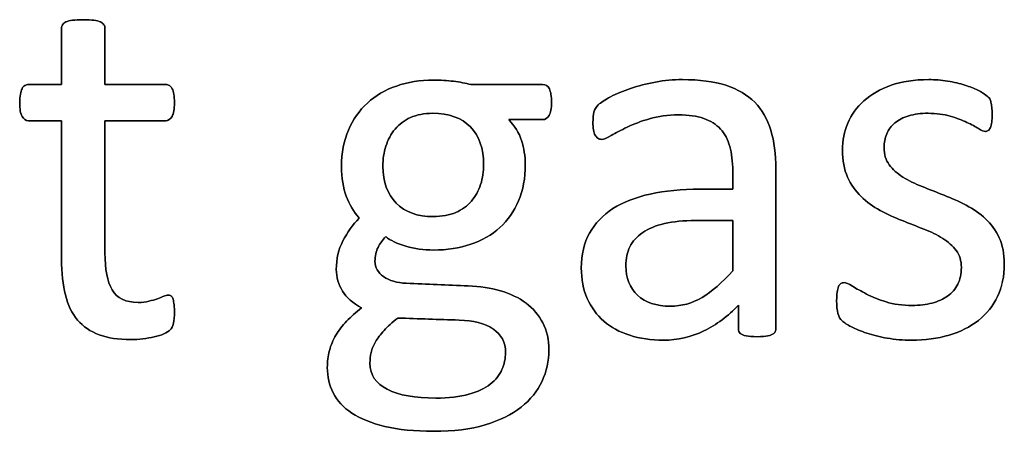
# Model space of a CAD drawing. Header units: inches. Extents: x 0 to 17820, y -10 to 12600.
# Tile 83 of 256: x 815 to 1103, y 11748 to 11868. Entities that reach past the tile are written whole.
import ezdxf

# ---------------------------------------------------------------- set-up
doc = ezdxf.new("R2010")
doc.units = ezdxf.units.IN
doc.layers.add('254', color=7, linetype='Continuous', true_color=0xffffff)

msp = doc.modelspace()

# ---------------------------------------------------------------- linework, layer by layer
at = {"layer": '254', "color": 2, "linetype": 'Continuous', "lineweight": 25}
for points, knots in [([(859.81, 11779.825), (860.012, 11780.69), (860.128, 11781.873), (860.128, 11784.297), (860.07, 11785.047), (859.983, 11785.682), (859.868, 11786.288), (859.753, 11786.778), (859.637, 11787.124), (859.493, 11787.499), (859.32, 11787.73), (859.089, 11787.874), (858.858, 11787.99), (858.599, 11788.048), (857.935, 11788.048), (857.473, 11787.932), (856.983, 11787.701), (856.463, 11787.471), (855.829, 11787.24), (855.136, 11786.98), (854.415, 11786.72), (853.578, 11786.49), (851.732, 11786.028), (850.693, 11785.913), (845.875, 11785.913), (843.336, 11787.124), (840.496, 11791.993), (839.816, 11795.607), (839.816, 11813.235), (839.816, 11826.103), (839.816, 11838.971), (845.74, 11838.971), (851.664, 11838.971), (858.368, 11838.971), (858.974, 11839.404), (859.897, 11841.019), (860.128, 11842.375), (860.128, 11845.203), (860.07, 11846.011), (859.983, 11846.674), (859.868, 11847.338), (859.695, 11847.886), (859.464, 11848.319), (859.233, 11848.78), (858.974, 11849.069), (858.656, 11849.242), (858.368, 11849.444), (857.993, 11849.531), (851.664, 11849.531), (845.74, 11849.531), (839.816, 11849.531), (839.816, 11855.012), (839.816, 11860.494), (839.816, 11866.351), (839.701, 11866.668), (839.297, 11867.303), (838.979, 11867.563), (838.056, 11868.025), (837.393, 11868.198), (836.585, 11868.284), (835.777, 11868.4), (834.709, 11868.457), (832.199, 11868.457), (831.161, 11868.4), (830.353, 11868.284), (829.545, 11868.198), (828.881, 11868.025), (827.9, 11867.563), (827.583, 11867.303), (827.381, 11866.986), (827.208, 11866.668), (827.121, 11866.351), (827.121, 11860.494), (827.121, 11855.012), (827.121, 11849.531), (823.919, 11849.531), (820.716, 11849.531), (817.081, 11849.531), (816.735, 11849.444), (816.388, 11849.242), (816.042, 11849.069), (815.783, 11848.78), (815.581, 11848.319), (815.379, 11847.886), (815.206, 11847.338), (815.09, 11846.674), (814.946, 11846.011), (814.888, 11845.203), (814.888, 11842.375), (815.119, 11841.019), (816.042, 11839.404), (816.648, 11838.971), (820.659, 11838.971), (823.89, 11838.971), (827.121, 11838.971), (827.121, 11825.487), (827.121, 11812.004), (827.121, 11794.51), (827.496, 11791.048), (828.247, 11788.105), (828.968, 11785.134), (830.18, 11782.71), (833.454, 11778.861), (835.546, 11777.43), (840.682, 11775.526), (843.769, 11775.064), (848.529, 11775.064), (849.712, 11775.122), (850.895, 11775.295), (852.078, 11775.439), (853.203, 11775.641), (855.281, 11776.103), (856.233, 11776.392), (857.041, 11776.738), (857.877, 11777.113), (858.483, 11777.488), (858.887, 11777.892), (859.32, 11778.296), (859.608, 11778.959), (859.81, 11779.825)], [0, 0, 0, 0, 0.0169336, 0.0169336, 0.0273543, 0.0273543, 0.0273543, 0.0342551, 0.0342551, 0.0342551, 0.0386532, 0.0386532, 0.0386532, 0.0421312, 0.0421312, 0.0486524, 0.0486524, 0.0486524, 0.0578371, 0.0578371, 0.0578371, 0.0698121, 0.0698121, 0.0817871, 0.0817871, 0.1185882, 0.1185882, 0.1557168, 0.1557168, 0.2560764, 0.2560764, 0.2560764, 0.3153147, 0.3153147, 0.3231042, 0.3231042, 0.3308936, 0.3308936, 0.3350317, 0.3350317, 0.3350317, 0.3406368, 0.3406368, 0.3406368, 0.3446716, 0.3446716, 0.3446716, 0.3483066, 0.3483066, 0.4016209, 0.4016209, 0.4016209, 0.454298, 0.454298, 0.4579023, 0.4579023, 0.4615065, 0.4615065, 0.4651107, 0.4651107, 0.4651107, 0.4751388, 0.4751388, 0.484939, 0.484939, 0.484939, 0.4914006, 0.4914006, 0.4978622, 0.4978622, 0.4978622, 0.5012317, 0.5012317, 0.550479, 0.550479, 0.550479, 0.5810003, 0.5810003, 0.5851248, 0.5851248, 0.5851248, 0.5891096, 0.5891096, 0.5891096, 0.5945805, 0.5945805, 0.5945805, 0.6024171, 0.6024171, 0.6171684, 0.6171684, 0.6319196, 0.6319196, 0.69311, 0.69311, 0.69311, 0.82944, 0.82944, 0.8699889, 0.8699889, 0.8699889, 0.8978939, 0.8978939, 0.9255581, 0.9255581, 0.9532222, 0.9532222, 0.9623692, 0.9623692, 0.9623692, 0.9738223, 0.9738223, 0.9852753, 0.9852753, 0.9852753, 0.9926659, 0.9926659, 0.9926659, 1, 1, 1, 1]), ([(830.353, 11868.284), (829.545, 11868.198), (828.881, 11868.025), (827.9, 11867.563), (827.583, 11867.303), (827.381, 11866.986)], [0, 0, 0, 0, 0.5, 0.5, 1, 1, 1, 1]), ([(836.585, 11868.284), (835.777, 11868.4), (834.709, 11868.457), (832.199, 11868.457), (831.161, 11868.4), (830.353, 11868.284)], [0, 0, 0, 0, 0.5057471, 0.5057471, 1, 1, 1, 1]), ([(839.816, 11849.531), (839.816, 11855.012), (839.816, 11860.494), (839.816, 11866.351), (839.701, 11866.668), (839.297, 11867.303), (838.979, 11867.563), (838.056, 11868.025), (837.393, 11868.198), (836.585, 11868.284)], [0, 0, 0, 0, 0.8296943, 0.8296943, 0.8864629, 0.8864629, 0.9432314, 0.9432314, 1, 1, 1, 1]), ([(827.381, 11866.986), (827.208, 11866.668), (827.121, 11866.351), (827.121, 11860.494), (827.121, 11855.012), (827.121, 11849.531)], [0, 0, 0, 0, 0.0640394, 0.0640394, 1, 1, 1, 1]), ([(1035.339, 11776.831), (1035.748, 11777.142), (1035.95, 11777.603), (1035.95, 11793.779), (1035.95, 11809.35), (1035.95, 11829.219), (1035.459, 11832.97), (1033.498, 11839.432), (1031.94, 11842.145), (1029.805, 11844.337), (1027.641, 11846.501), (1024.813, 11848.175), (1017.831, 11850.425), (1013.619, 11850.973), (1005.973, 11850.973), (1003.319, 11850.742), (998.097, 11849.756), (995.673, 11849.156), (991.287, 11847.655), (989.326, 11846.847), (985.944, 11845.07), (984.738, 11844.28), (984.046, 11843.587), (983.353, 11842.924), (982.921, 11842.231), (982.574, 11840.731), (982.488, 11839.721), (982.488, 11837.673), (982.517, 11836.98), (982.743, 11835.681), (982.892, 11835.162), (983.353, 11834.355), (983.642, 11834.037), (983.93, 11833.835), (984.248, 11833.633), (984.594, 11833.518), (985.633, 11833.518), (986.556, 11833.893), (989.095, 11835.393), (990.653, 11836.201), (994.403, 11837.99), (996.567, 11838.827), (1001.564, 11840.279), (1004.357, 11840.673), (1010.416, 11840.673), (1012.869, 11840.327), (1016.876, 11838.933), (1018.495, 11837.932), (1021.006, 11835.192), (1021.928, 11833.489), (1022.476, 11831.441), (1023.053, 11829.392), (1023.342, 11827.026), (1023.342, 11822.573), (1023.342, 11820.775), (1023.342, 11818.977), (1020.158, 11818.977), (1016.975, 11818.977), (1008.397, 11818.977), (1003.549, 11818.515), (994.952, 11816.611), (991.287, 11815.197), (985.344, 11811.389), (983.065, 11808.994), (979.879, 11803.259), (979.083, 11799.877), (979.083, 11792.635), (979.66, 11789.663), (981.979, 11784.446), (983.584, 11782.22), (987.739, 11778.642), (990.249, 11777.257), (993.221, 11776.334), (996.163, 11775.382), (999.453, 11774.891), (1007.242, 11774.891), (1011.195, 11775.786), (1018.604, 11779.404), (1021.986, 11781.902), (1025.015, 11785.134), (1025.015, 11782.825), (1025.015, 11780.517), (1025.015, 11777.603), (1025.188, 11777.142), (1025.563, 11776.824), (1025.91, 11776.507), (1026.487, 11776.276), (1028.074, 11775.993), (1029.141, 11775.901), (1031.882, 11775.901), (1032.921, 11775.988), (1034.363, 11776.276), (1034.911, 11776.507), (1035.339, 11776.831)], [0, 0, 0, 0, 0.0062907, 0.0062907, 0.1679526, 0.1679526, 0.2125868, 0.2125868, 0.257221, 0.257221, 0.257221, 0.2941122, 0.2941122, 0.3310034, 0.3310034, 0.3506219, 0.3506219, 0.3704508, 0.3704508, 0.3902798, 0.3902798, 0.4098458, 0.4098458, 0.4098458, 0.4185611, 0.4185611, 0.4272765, 0.4272765, 0.4326245, 0.4326245, 0.437747, 0.437747, 0.4428695, 0.4428695, 0.4428695, 0.4468565, 0.4468565, 0.4524383, 0.4524383, 0.4580201, 0.4580201, 0.463602, 0.463602, 0.4692612, 0.4692612, 0.474606, 0.474606, 0.48002, 0.48002, 0.4853165, 0.4853165, 0.4853165, 0.5053782, 0.5053782, 0.5189706, 0.5189706, 0.5189706, 0.5457097, 0.5457097, 0.5910288, 0.5910288, 0.6363479, 0.6363479, 0.681667, 0.681667, 0.7273363, 0.7273363, 0.766578, 0.766578, 0.8061842, 0.8061842, 0.8457904, 0.8457904, 0.8457904, 0.877393, 0.877393, 0.9135102, 0.9135102, 0.9492912, 0.9492912, 0.9492912, 0.9709919, 0.9709919, 0.9766884, 0.9766884, 0.9766884, 0.9826091, 0.9826091, 0.988325, 0.988325, 0.9941625, 0.9941625, 1, 1, 1, 1]), ([(1029.805, 11844.337), (1027.641, 11846.501), (1024.813, 11848.175), (1017.831, 11850.425), (1013.619, 11850.973), (1005.973, 11850.973), (1003.319, 11850.742), (998.097, 11849.756), (995.673, 11849.156), (991.287, 11847.655), (989.326, 11846.847), (985.944, 11845.07), (984.738, 11844.28), (984.046, 11843.587)], [0, 0, 0, 0, 0.2417117, 0.2417117, 0.4834233, 0.4834233, 0.6119636, 0.6119636, 0.7418832, 0.7418832, 0.8718028, 0.8718028, 1, 1, 1, 1]), ([(1100.768, 11787.678), (1102.078, 11790.442), (1102.742, 11793.587), (1102.742, 11800.108), (1102.222, 11802.675), (1100.244, 11806.98), (1098.904, 11808.821), (1097.26, 11810.35), (1095.615, 11811.908), (1093.74, 11813.206), (1091.605, 11814.274), (1089.499, 11815.37), (1087.335, 11816.351), (1082.974, 11818.072), (1080.814, 11818.919), (1078.737, 11819.756), (1076.631, 11820.563), (1074.755, 11821.487), (1073.111, 11822.525), (1071.466, 11823.535), (1070.139, 11824.747), (1069.101, 11826.103), (1068.091, 11827.459), (1067.571, 11829.132), (1067.571, 11832.566), (1067.831, 11833.893), (1068.927, 11836.374), (1069.706, 11837.442), (1070.774, 11838.336), (1071.813, 11839.231), (1073.169, 11839.923), (1076.458, 11840.904), (1078.333, 11841.135), (1082.921, 11841.135), (1085.056, 11840.846), (1086.931, 11840.298), (1088.777, 11839.721), (1090.422, 11839.115), (1093.192, 11837.846), (1094.317, 11837.24), (1095.182, 11836.663), (1096.077, 11836.115), (1096.74, 11835.826), (1097.491, 11835.826), (1097.779, 11835.913), (1098.039, 11836.086), (1098.298, 11836.288), (1098.5, 11836.576), (1098.702, 11836.98), (1098.875, 11837.384), (1098.991, 11837.932), (1099.164, 11839.202), (1099.193, 11839.952), (1099.193, 11841.654), (1099.164, 11842.347), (1098.986, 11843.471), (1098.933, 11843.933), (1098.847, 11844.337), (1098.76, 11844.712), (1098.645, 11845.059), (1098.472, 11845.376), (1098.27, 11845.664), (1097.923, 11846.04), (1097.375, 11846.443), (1096.856, 11846.847), (1096.048, 11847.338), (1095.009, 11847.857), (1093.942, 11848.405), (1092.672, 11848.896), (1089.703, 11849.827), (1088.027, 11850.223), (1086.181, 11850.512), (1084.334, 11850.829), (1082.488, 11850.973), (1076.458, 11850.973), (1072.765, 11850.425), (1066.449, 11848.165), (1063.821, 11846.674), (1059.608, 11842.924), (1058.05, 11840.731), (1056.983, 11838.25), (1055.944, 11835.768), (1055.425, 11833.172), (1055.425, 11827.372), (1055.915, 11824.718), (1056.925, 11822.525), (1057.906, 11820.304), (1059.233, 11818.428), (1060.878, 11816.813), (1062.522, 11815.226), (1064.369, 11813.899), (1066.446, 11812.774), (1068.524, 11811.677), (1070.659, 11810.696), (1075.019, 11808.975), (1077.15, 11808.128), (1079.199, 11807.321), (1081.247, 11806.542), (1083.094, 11805.618), (1084.738, 11804.608), (1086.354, 11803.57), (1087.681, 11802.387), (1089.701, 11799.733), (1090.191, 11798.088), (1090.191, 11794.222), (1089.845, 11792.606), (1088.46, 11789.836), (1087.479, 11788.682), (1086.181, 11787.788), (1084.911, 11786.894), (1083.382, 11786.201), (1079.92, 11785.278), (1077.958, 11785.047), (1072.938, 11785.047), (1070.399, 11785.393), (1065.982, 11786.77), (1064.08, 11787.528), (1062.465, 11788.365), (1060.849, 11789.173), (1059.493, 11789.952), (1058.368, 11790.644), (1057.271, 11791.337), (1056.435, 11791.683), (1055.511, 11791.683), (1055.194, 11791.568), (1054.905, 11791.394), (1054.646, 11791.221), (1054.415, 11790.933), (1054.271, 11790.529), (1054.098, 11790.096), (1053.982, 11789.577), (1053.867, 11788.913), (1053.78, 11788.221), (1053.723, 11787.413), (1053.723, 11784.845), (1053.838, 11783.604), (1054.357, 11781.758), (1054.761, 11781.037), (1055.915, 11779.998), (1056.81, 11779.421), (1058.021, 11778.786), (1059.262, 11778.151), (1060.762, 11777.517), (1062.522, 11776.94), (1064.311, 11776.334), (1066.302, 11775.872), (1068.524, 11775.468), (1070.774, 11775.093), (1073.111, 11774.891), (1079.574, 11774.891), (1083.238, 11775.382), (1089.905, 11777.336), (1092.788, 11778.757), (1097.595, 11782.58), (1099.453, 11784.903), (1100.768, 11787.678)], [0, 0, 0, 0, 0.0265971, 0.0265971, 0.0488695, 0.0488695, 0.071505, 0.071505, 0.071505, 0.0916763, 0.0916763, 0.0916763, 0.1124207, 0.1124207, 0.1329291, 0.1329291, 0.1329291, 0.1513232, 0.1513232, 0.1513232, 0.1671509, 0.1671509, 0.1671509, 0.1827935, 0.1827935, 0.1941287, 0.1941287, 0.2054639, 0.2054639, 0.2054639, 0.2187849, 0.2187849, 0.232106, 0.232106, 0.2470255, 0.2470255, 0.2470255, 0.2617411, 0.2617411, 0.2764567, 0.2764567, 0.2764567, 0.2827861, 0.2827861, 0.2867419, 0.2867419, 0.2867419, 0.2899769, 0.2899769, 0.2899769, 0.2946866, 0.2946866, 0.2993962, 0.2993962, 0.3039489, 0.3039489, 0.3087355, 0.3087355, 0.3087355, 0.3118991, 0.3118991, 0.3118991, 0.3162873, 0.3162873, 0.3162873, 0.3241694, 0.3241694, 0.3241694, 0.3358727, 0.3358727, 0.3477852, 0.3477852, 0.3477852, 0.3635516, 0.3635516, 0.3992722, 0.3992722, 0.4352836, 0.4352836, 0.4712949, 0.4712949, 0.4712949, 0.4954133, 0.4954133, 0.5223243, 0.5223243, 0.5223243, 0.5434303, 0.5434303, 0.5434303, 0.5642681, 0.5642681, 0.5642681, 0.5855645, 0.5855645, 0.6066186, 0.6066186, 0.6066186, 0.6252846, 0.6252846, 0.6252846, 0.6414191, 0.6414191, 0.6575536, 0.6575536, 0.6732136, 0.6732136, 0.6888736, 0.6888736, 0.6888736, 0.7040281, 0.7040281, 0.7191826, 0.7191826, 0.7391866, 0.7391866, 0.7589539, 0.7589539, 0.7589539, 0.7730817, 0.7730817, 0.7730817, 0.7812698, 0.7812698, 0.7868722, 0.7868722, 0.7868722, 0.7901715, 0.7901715, 0.7901715, 0.7952132, 0.7952132, 0.7952132, 0.802729, 0.802729, 0.8148868, 0.8148868, 0.8270447, 0.8270447, 0.8392026, 0.8392026, 0.8392026, 0.8540559, 0.8540559, 0.8540559, 0.8729189, 0.8729189, 0.8729189, 0.8944875, 0.8944875, 0.9297587, 0.9297587, 0.9647499, 0.9647499, 1, 1, 1, 1]), ([(1086.181, 11850.512), (1084.334, 11850.829), (1082.488, 11850.973), (1076.458, 11850.973), (1072.765, 11850.425), (1066.449, 11848.165), (1063.821, 11846.674), (1059.608, 11842.924), (1058.05, 11840.731), (1056.983, 11838.25)], [0, 0, 0, 0, 0.1276528, 0.1276528, 0.4168663, 0.4168663, 0.7084331, 0.7084331, 1, 1, 1, 1]), ([(827.121, 11849.531), (823.919, 11849.531), (820.716, 11849.531), (817.081, 11849.531), (816.735, 11849.444), (816.388, 11849.242)], [0, 0, 0, 0, 0.8809524, 0.8809524, 1, 1, 1, 1]), ([(858.656, 11849.242), (858.368, 11849.444), (857.993, 11849.531), (851.664, 11849.531), (845.74, 11849.531), (839.816, 11849.531)], [0, 0, 0, 0, 0.0638298, 0.0638298, 1, 1, 1, 1]), ([(969.642, 11840.475), (970.139, 11841.279), (970.37, 11842.577), (970.37, 11846.126), (970.168, 11847.396), (969.735, 11848.261), (969.274, 11849.098), (968.639, 11849.531), (960.791, 11849.531), (953.809, 11849.531), (946.827, 11849.531), (945.24, 11849.935), (943.538, 11850.252), (939.903, 11850.713), (937.941, 11850.829), (931.94, 11850.829), (928.333, 11850.252), (921.723, 11847.953), (918.87, 11846.299), (914.18, 11841.957), (912.32, 11839.346), (910.993, 11836.201), (909.637, 11833.085), (908.974, 11829.536), (908.974, 11822.208), (909.435, 11819.323), (911.272, 11814.559), (912.551, 11812.427), (914.138, 11810.523), (912.234, 11808.561), (910.647, 11806.368), (909.378, 11803.887), (908.079, 11801.435), (907.444, 11798.636), (907.444, 11793.27), (908.05, 11791.164), (910.453, 11787.274), (912.32, 11785.653), (914.83, 11784.355), (913.186, 11783.085), (911.743, 11781.787), (910.474, 11780.488), (909.233, 11779.161), (908.166, 11777.805), (906.492, 11774.92), (905.858, 11773.42), (905.454, 11771.833), (905.021, 11770.217), (904.819, 11768.602), (904.819, 11764.216), (905.396, 11761.764), (907.658, 11757.182), (909.464, 11755.243), (914.484, 11751.954), (917.716, 11750.656), (925.563, 11748.752), (930.324, 11748.29), (941.691, 11748.29), (946.74, 11748.896), (955.249, 11751.443), (958.743, 11753.137), (964.211, 11757.511), (966.273, 11760.033), (968.938, 11765.769), (969.62, 11768.804), (969.62, 11775.007), (969.014, 11777.661), (966.648, 11782.22), (965.004, 11784.153), (960.83, 11787.282), (958.31, 11788.48), (952.571, 11790.162), (949.424, 11790.644), (939.959, 11790.962), (933.93, 11791.26), (925.131, 11791.625), (922.909, 11792.26), (919.601, 11794.64), (918.754, 11796.097), (918.754, 11799.444), (919.043, 11800.8), (919.649, 11801.983), (920.226, 11803.166), (920.976, 11804.205), (921.899, 11805.128), (923.284, 11804.003), (925.246, 11803.079), (930.324, 11801.579), (933.007, 11801.204), (939.845, 11801.204), (943.48, 11801.781), (950.033, 11804.023), (952.886, 11805.647), (957.634, 11809.932), (959.464, 11812.514), (962.046, 11818.653), (962.695, 11822.208), (962.695, 11828.613), (962.32, 11830.95), (960.878, 11835.393), (959.637, 11837.442), (957.848, 11839.288), (961.157, 11839.288), (964.465, 11839.288), (968.524, 11839.288), (969.158, 11839.692), (969.642, 11840.475)], [0, 0, 0, 0, 0.0121239, 0.0121239, 0.0240522, 0.0240522, 0.0240522, 0.0314841, 0.0314841, 0.0914348, 0.0914348, 0.0914348, 0.1065725, 0.1065725, 0.1217101, 0.1217101, 0.1497044, 0.1497044, 0.1774817, 0.1774817, 0.205444, 0.205444, 0.205444, 0.2359314, 0.2359314, 0.2623837, 0.2623837, 0.2885587, 0.2885587, 0.2885587, 0.3121371, 0.3121371, 0.3121371, 0.3370868, 0.3370868, 0.355106, 0.355106, 0.372815, 0.372815, 0.372815, 0.3893631, 0.3893631, 0.3893631, 0.404121, 0.404121, 0.418879, 0.418879, 0.418879, 0.4330679, 0.4330679, 0.4554334, 0.4554334, 0.4780269, 0.4780269, 0.5006203, 0.5006203, 0.5232138, 0.5232138, 0.546506, 0.546506, 0.5699436, 0.5699436, 0.5932615, 0.5932615, 0.6167731, 0.6167731, 0.6392161, 0.6392161, 0.6616591, 0.6616591, 0.6843021, 0.6843021, 0.7071558, 0.7071558, 0.7473056, 0.7473056, 0.7657478, 0.7657478, 0.7844038, 0.7844038, 0.8000986, 0.8000986, 0.8000986, 0.8102039, 0.8102039, 0.8102039, 0.8272615, 0.8272615, 0.8443191, 0.8443191, 0.8685131, 0.8685131, 0.8925172, 0.8925172, 0.916683, 0.916683, 0.9405765, 0.9405765, 0.9548439, 0.9548439, 0.9691112, 0.9691112, 0.9691112, 0.9942907, 0.9942907, 1, 1, 1, 1]), ([(946.827, 11849.531), (945.24, 11849.935), (943.538, 11850.252), (939.903, 11850.713), (937.941, 11850.829), (931.94, 11850.829), (928.333, 11850.252), (921.723, 11847.953), (918.87, 11846.299), (914.18, 11841.957), (912.32, 11839.346), (910.993, 11836.201)], [0, 0, 0, 0, 0.1327757, 0.1327757, 0.2655514, 0.2655514, 0.5110954, 0.5110954, 0.7547357, 0.7547357, 1, 1, 1, 1]), ([(969.735, 11848.261), (969.274, 11849.098), (968.639, 11849.531), (960.791, 11849.531), (953.809, 11849.531), (946.827, 11849.531)], [0, 0, 0, 0, 0.1102941, 0.1102941, 1, 1, 1, 1]), ([(969.649, 11840.471), (970.139, 11841.279), (970.37, 11842.577), (970.37, 11846.126), (970.168, 11847.396), (969.735, 11848.261)], [0, 0, 0, 0, 0.504065, 0.504065, 1, 1, 1, 1]), ([(1095.009, 11847.857), (1093.942, 11848.405), (1092.672, 11848.896), (1089.703, 11849.827), (1088.027, 11850.223), (1086.181, 11850.512)], [0, 0, 0, 0, 0.495573, 0.495573, 1, 1, 1, 1]), ([(815.09, 11846.674), (814.946, 11846.011), (814.888, 11845.203), (814.888, 11842.375), (815.119, 11841.019), (816.042, 11839.404), (816.648, 11838.971), (820.659, 11838.971), (823.89, 11838.971), (827.121, 11838.971)], [0, 0, 0, 0, 0.0795356, 0.0795356, 0.2292497, 0.2292497, 0.3789638, 0.3789638, 1, 1, 1, 1]), ([(839.816, 11838.971), (845.74, 11838.971), (851.664, 11838.971), (858.368, 11838.971), (858.974, 11839.404), (859.897, 11841.019), (860.128, 11842.375), (860.128, 11845.203), (860.07, 11846.011), (859.983, 11846.674)], [0, 0, 0, 0, 0.7502759, 0.7502759, 0.8489324, 0.8489324, 0.9475888, 0.9475888, 1, 1, 1, 1]), ([(984.046, 11843.587), (983.353, 11842.924), (982.921, 11842.231), (982.574, 11840.731), (982.488, 11839.721), (982.488, 11837.673), (982.517, 11836.98), (982.743, 11835.681), (982.892, 11835.162), (983.353, 11834.355), (983.642, 11834.037), (983.93, 11833.835)], [0, 0, 0, 0, 0.2639114, 0.2639114, 0.5278228, 0.5278228, 0.6897684, 0.6897684, 0.8448842, 0.8448842, 1, 1, 1, 1]), ([(1035.344, 11776.824), (1035.748, 11777.142), (1035.95, 11777.603), (1035.95, 11793.779), (1035.95, 11809.35), (1035.95, 11829.219), (1035.459, 11832.97), (1033.498, 11839.432), (1031.94, 11842.145), (1029.805, 11844.337)], [0, 0, 0, 0, 0.0244565, 0.0244565, 0.6529503, 0.6529503, 0.8264752, 0.8264752, 1, 1, 1, 1]), ([(1098.702, 11836.98), (1098.875, 11837.384), (1098.991, 11837.932), (1099.164, 11839.202), (1099.193, 11839.952), (1099.193, 11841.654), (1099.164, 11842.347), (1098.986, 11843.471), (1098.933, 11843.933), (1098.847, 11844.337)], [0, 0, 0, 0, 0.2510668, 0.2510668, 0.5021337, 0.5021337, 0.7448316, 0.7448316, 1, 1, 1, 1]), ([(946.639, 11837.168), (949.222, 11834.528), (950.52, 11830.864), (950.52, 11824.141), (950.232, 11822.208), (949.654, 11820.362), (949.049, 11818.515), (948.154, 11816.899), (946.942, 11815.486), (945.76, 11814.072), (944.23, 11812.975), (942.384, 11812.168), (940.537, 11811.389), (938.345, 11810.985), (931.161, 11810.985), (927.525, 11812.283), (924.957, 11814.909), (922.361, 11817.505), (921.062, 11821.112), (921.062, 11827.719), (921.351, 11829.681), (921.957, 11831.556), (922.534, 11833.431), (923.428, 11835.076), (925.852, 11837.961), (927.352, 11839.086), (929.17, 11839.894), (930.987, 11840.731), (933.151, 11841.135), (940.364, 11841.135), (944.057, 11839.808), (946.639, 11837.168)], [0, 0, 0, 0, 0.1304447, 0.1304447, 0.1853269, 0.1853269, 0.1853269, 0.2435691, 0.2435691, 0.2435691, 0.3025733, 0.3025733, 0.3025733, 0.3720525, 0.3720525, 0.5014275, 0.5014275, 0.5014275, 0.6248572, 0.6248572, 0.6803225, 0.6803225, 0.6803225, 0.7393206, 0.7393206, 0.7983187, 0.7983187, 0.7983187, 0.8668903, 0.8668903, 1, 1, 1, 1]), ([(921.957, 11831.556), (922.534, 11833.431), (923.428, 11835.076), (925.852, 11837.961), (927.352, 11839.086), (929.17, 11839.894)], [0, 0, 0, 0, 0.5, 0.5, 1, 1, 1, 1]), ([(929.17, 11839.894), (930.987, 11840.731), (933.151, 11841.135), (940.364, 11841.135), (944.057, 11839.808), (946.654, 11837.182)], [0, 0, 0, 0, 0.34, 0.34, 1, 1, 1, 1]), ([(957.848, 11839.288), (961.157, 11839.288), (964.465, 11839.288), (968.524, 11839.288), (969.158, 11839.692), (969.649, 11840.471)], [0, 0, 0, 0, 0.8151659, 0.8151659, 1, 1, 1, 1]), ([(983.93, 11833.835), (984.248, 11833.633), (984.594, 11833.518), (985.633, 11833.518), (986.556, 11833.893), (989.095, 11835.393), (990.653, 11836.201), (994.403, 11837.99), (996.567, 11838.827), (1001.564, 11840.279), (1004.357, 11840.673), (1010.416, 11840.673), (1012.869, 11840.327), (1016.876, 11838.933), (1018.495, 11837.932), (1021.006, 11835.192), (1021.928, 11833.489), (1022.476, 11831.441)], [0, 0, 0, 0, 0.0939292, 0.0939292, 0.2254301, 0.2254301, 0.3569311, 0.3569311, 0.488432, 0.488432, 0.6217564, 0.6217564, 0.747674, 0.747674, 0.8752207, 0.8752207, 1, 1, 1, 1]), ([(1070.774, 11838.336), (1071.813, 11839.231), (1073.169, 11839.923), (1076.458, 11840.904), (1078.333, 11841.135), (1082.921, 11841.135), (1085.056, 11840.846), (1086.931, 11840.298)], [0, 0, 0, 0, 0.3205128, 0.3205128, 0.6410256, 0.6410256, 1, 1, 1, 1]), ([(1086.931, 11840.298), (1088.777, 11839.721), (1090.422, 11839.115), (1093.192, 11837.846), (1094.317, 11837.24), (1095.182, 11836.663)], [0, 0, 0, 0, 0.5, 0.5, 1, 1, 1, 1]), ([(827.121, 11838.971), (827.121, 11825.487), (827.121, 11812.004), (827.121, 11794.51), (827.496, 11791.048), (828.247, 11788.105)], [0, 0, 0, 0, 0.7707532, 0.7707532, 1, 1, 1, 1]), ([(855.136, 11786.98), (854.415, 11786.72), (853.578, 11786.49), (851.732, 11786.028), (850.693, 11785.913), (845.875, 11785.913), (843.336, 11787.124), (840.496, 11791.993), (839.816, 11795.607), (839.816, 11813.235), (839.816, 11826.103), (839.816, 11838.971)], [0, 0, 0, 0, 0.0604067, 0.0604067, 0.1208135, 0.1208135, 0.3064536, 0.3064536, 0.4937452, 0.4937452, 1, 1, 1, 1]), ([(921.899, 11805.128), (923.284, 11804.003), (925.246, 11803.079), (930.324, 11801.579), (933.007, 11801.204), (939.845, 11801.204), (943.48, 11801.781), (950.033, 11804.023), (952.886, 11805.647), (957.634, 11809.932), (959.464, 11812.514), (962.046, 11818.653), (962.695, 11822.208), (962.695, 11828.613), (962.32, 11830.95), (960.878, 11835.393), (959.637, 11837.442), (957.848, 11839.288)], [0, 0, 0, 0, 0.1073432, 0.1073432, 0.2146864, 0.2146864, 0.3669386, 0.3669386, 0.5179956, 0.5179956, 0.6700708, 0.6700708, 0.820432, 0.820432, 0.910216, 0.910216, 1, 1, 1, 1]), ([(946.654, 11837.182), (949.222, 11834.528), (950.52, 11830.864), (950.52, 11824.141), (950.232, 11822.208), (949.654, 11820.362)], [0, 0, 0, 0, 0.7038627, 0.7038627, 1, 1, 1, 1]), ([(1056.983, 11838.25), (1055.944, 11835.768), (1055.425, 11833.172), (1055.425, 11827.372), (1055.915, 11824.718), (1056.925, 11822.525)], [0, 0, 0, 0, 0.4726368, 0.4726368, 1, 1, 1, 1]), ([(1069.101, 11826.103), (1068.091, 11827.459), (1067.571, 11829.132), (1067.571, 11832.566), (1067.831, 11833.893), (1068.927, 11836.374), (1069.706, 11837.442), (1070.774, 11838.336)], [0, 0, 0, 0, 0.408284, 0.408284, 0.704142, 0.704142, 1, 1, 1, 1]), ([(1095.182, 11836.663), (1096.077, 11836.115), (1096.74, 11835.826), (1097.491, 11835.826), (1097.779, 11835.913), (1098.039, 11836.086)], [0, 0, 0, 0, 0.6153846, 0.6153846, 1, 1, 1, 1]), ([(910.993, 11836.201), (909.637, 11833.085), (908.974, 11829.536), (908.974, 11822.208), (909.435, 11819.323), (911.272, 11814.559), (912.551, 11812.427), (914.138, 11810.523)], [0, 0, 0, 0, 0.3668109, 0.3668109, 0.6850733, 0.6850733, 1, 1, 1, 1]), ([(924.957, 11814.909), (922.361, 11817.505), (921.062, 11821.112), (921.062, 11827.719), (921.351, 11829.681), (921.957, 11831.556)], [0, 0, 0, 0, 0.6899563, 0.6899563, 1, 1, 1, 1]), ([(1022.476, 11831.441), (1023.053, 11829.392), (1023.342, 11827.026), (1023.342, 11822.573), (1023.342, 11820.775), (1023.342, 11818.977)], [0, 0, 0, 0, 0.5961123, 0.5961123, 1, 1, 1, 1]), ([(1091.605, 11814.274), (1089.499, 11815.37), (1087.335, 11816.351), (1082.974, 11818.072), (1080.814, 11818.919), (1078.737, 11819.756)], [0, 0, 0, 0, 0.5028597, 0.5028597, 1, 1, 1, 1]), ([(1023.342, 11818.977), (1020.158, 11818.977), (1016.975, 11818.977), (1008.397, 11818.977), (1003.549, 11818.515), (994.952, 11816.611), (991.287, 11815.197), (985.344, 11811.389), (983.065, 11808.994), (979.879, 11803.259), (979.083, 11799.877), (979.083, 11792.635), (979.66, 11789.663), (981.979, 11784.446), (983.584, 11782.22), (987.739, 11778.642), (990.249, 11777.257), (993.221, 11776.334)], [0, 0, 0, 0, 0.0818159, 0.0818159, 0.2204828, 0.2204828, 0.3591497, 0.3591497, 0.4978166, 0.4978166, 0.6375551, 0.6375551, 0.7576267, 0.7576267, 0.8788133, 0.8788133, 1, 1, 1, 1]), ([(942.384, 11812.168), (940.537, 11811.389), (938.345, 11810.985), (931.161, 11810.985), (927.525, 11812.283), (924.957, 11814.909)], [0, 0, 0, 0, 0.3493976, 0.3493976, 1, 1, 1, 1]), ([(1066.446, 11812.774), (1068.524, 11811.677), (1070.659, 11810.696), (1075.019, 11808.975), (1077.15, 11808.128), (1079.199, 11807.321)], [0, 0, 0, 0, 0.5028597, 0.5028597, 1, 1, 1, 1]), ([(1012.493, 11809.831), (1016.11, 11809.831), (1019.726, 11809.831), (1023.342, 11809.831), (1023.342, 11804.935), (1023.342, 11800.04), (1023.342, 11795.145), (1020.197, 11791.654), (1017.225, 11789.057), (1011.525, 11785.66), (1008.425, 11784.816), (1000.982, 11784.816), (997.808, 11785.884), (993.249, 11790.154), (992.095, 11793.01), (992.095, 11798.694), (992.499, 11800.569), (993.278, 11802.185), (994.086, 11803.772), (995.327, 11805.157), (998.712, 11807.451), (1000.837, 11808.359), (1003.405, 11808.936), (1005.973, 11809.542), (1009.002, 11809.831), (1012.493, 11809.831)], [0, 0, 0, 0, 0.0969812, 0.0969812, 0.0969812, 0.228267, 0.228267, 0.228267, 0.334882, 0.334882, 0.4410263, 0.4410263, 0.5730145, 0.5730145, 0.7050027, 0.7050027, 0.7827055, 0.7827055, 0.7827055, 0.8432978, 0.8432978, 0.9031884, 0.9031884, 0.9031884, 1, 1, 1, 1]), ([(993.278, 11802.185), (994.086, 11803.772), (995.327, 11805.157), (998.712, 11807.451), (1000.837, 11808.359), (1003.405, 11808.936)], [0, 0, 0, 0, 0.502912, 0.502912, 1, 1, 1, 1]), ([(1100.78, 11787.673), (1102.078, 11790.442), (1102.742, 11793.587), (1102.742, 11800.108), (1102.222, 11802.675), (1100.244, 11806.98), (1098.904, 11808.821), (1097.26, 11810.35)], [0, 0, 0, 0, 0.3719617, 0.3719617, 0.6834419, 0.6834419, 1, 1, 1, 1]), ([(909.378, 11803.887), (908.079, 11801.435), (907.444, 11798.636), (907.444, 11793.27), (908.05, 11791.164), (910.453, 11787.274), (912.32, 11785.653), (914.83, 11784.355)], [0, 0, 0, 0, 0.4111818, 0.4111818, 0.7081465, 0.7081465, 1, 1, 1, 1]), ([(1023.342, 11795.145), (1020.197, 11791.654), (1017.225, 11789.057), (1011.525, 11785.66), (1008.425, 11784.816), (1000.982, 11784.816), (997.808, 11785.884), (993.249, 11790.154), (992.095, 11793.01), (992.095, 11798.694), (992.499, 11800.569), (993.278, 11802.185)], [0, 0, 0, 0, 0.1922936, 0.1922936, 0.3837384, 0.3837384, 0.6217958, 0.6217958, 0.8598533, 0.8598533, 1, 1, 1, 1]), ([(1084.738, 11804.608), (1086.354, 11803.57), (1087.681, 11802.387), (1089.701, 11799.733), (1090.191, 11798.088), (1090.191, 11794.222), (1089.845, 11792.606), (1088.46, 11789.836), (1087.479, 11788.682), (1086.181, 11787.788)], [0, 0, 0, 0, 0.2537313, 0.2537313, 0.5074627, 0.5074627, 0.7537313, 0.7537313, 1, 1, 1, 1]), ([(905.454, 11771.833), (905.021, 11770.217), (904.819, 11768.602), (904.819, 11764.216), (905.396, 11761.764), (907.658, 11757.182), (909.464, 11755.243), (914.484, 11751.954), (917.716, 11750.656), (925.563, 11748.752), (930.324, 11748.29), (941.691, 11748.29), (946.74, 11748.896), (955.249, 11751.443), (958.743, 11753.137), (964.211, 11757.511), (966.273, 11760.033), (968.938, 11765.769), (969.62, 11768.804), (969.62, 11775.007), (969.014, 11777.661), (966.648, 11782.22), (965.004, 11784.153), (960.83, 11787.282), (958.31, 11788.48), (952.571, 11790.162), (949.424, 11790.644), (939.959, 11790.962), (933.93, 11791.26), (925.131, 11791.625), (922.909, 11792.26), (919.601, 11794.64), (918.754, 11796.097), (918.754, 11799.444), (919.043, 11800.8), (919.649, 11801.983)], [0, 0, 0, 0, 0.0372197, 0.0372197, 0.0958881, 0.0958881, 0.1551543, 0.1551543, 0.2144206, 0.2144206, 0.2736868, 0.2736868, 0.334786, 0.334786, 0.3962668, 0.3962668, 0.4574331, 0.4574331, 0.5191081, 0.5191081, 0.5779796, 0.5779796, 0.6368511, 0.6368511, 0.6962473, 0.6962473, 0.7561962, 0.7561962, 0.8615156, 0.8615156, 0.9098924, 0.9098924, 0.9588301, 0.9588301, 1, 1, 1, 1]), ([(1058.368, 11790.644), (1057.271, 11791.337), (1056.435, 11791.683), (1055.511, 11791.683), (1055.194, 11791.568), (1054.905, 11791.394)], [0, 0, 0, 0, 0.59375, 0.59375, 1, 1, 1, 1]), ([(828.247, 11788.105), (828.968, 11785.134), (830.18, 11782.71), (833.454, 11778.861), (835.546, 11777.43), (840.682, 11775.526), (843.769, 11775.064), (848.529, 11775.064), (849.712, 11775.122), (850.895, 11775.295)], [0, 0, 0, 0, 0.3020665, 0.3020665, 0.6015259, 0.6015259, 0.9009852, 0.9009852, 1, 1, 1, 1]), ([(859.089, 11787.874), (858.858, 11787.99), (858.599, 11788.048), (857.935, 11788.048), (857.473, 11787.932), (856.983, 11787.701)], [0, 0, 0, 0, 0.3478261, 0.3478261, 1, 1, 1, 1]), ([(1053.867, 11788.913), (1053.78, 11788.221), (1053.723, 11787.413), (1053.723, 11784.845), (1053.838, 11783.604), (1054.357, 11781.758), (1054.761, 11781.037), (1055.915, 11779.998), (1056.81, 11779.421), (1058.021, 11778.786)], [0, 0, 0, 0, 0.1708543, 0.1708543, 0.4472362, 0.4472362, 0.7236181, 0.7236181, 1, 1, 1, 1]), ([(1086.181, 11787.788), (1084.911, 11786.894), (1083.382, 11786.201), (1079.92, 11785.278), (1077.958, 11785.047), (1072.938, 11785.047), (1070.399, 11785.393), (1065.982, 11786.77), (1064.08, 11787.528), (1062.465, 11788.365)], [0, 0, 0, 0, 0.216245, 0.216245, 0.43249, 0.43249, 0.7179334, 0.7179334, 1, 1, 1, 1]), ([(1068.524, 11775.468), (1070.774, 11775.093), (1073.111, 11774.891), (1079.574, 11774.891), (1083.238, 11775.382), (1089.905, 11777.336), (1092.788, 11778.757), (1097.595, 11782.58), (1099.453, 11784.903), (1100.78, 11787.673)], [0, 0, 0, 0, 0.1697237, 0.1697237, 0.4472719, 0.4472719, 0.7226174, 0.7226174, 1, 1, 1, 1]), ([(859.81, 11779.825), (860.012, 11780.69), (860.128, 11781.873), (860.128, 11784.297), (860.07, 11785.047), (859.983, 11785.682)], [0, 0, 0, 0, 0.6190476, 0.6190476, 1, 1, 1, 1]), ([(993.221, 11776.334), (996.163, 11775.382), (999.453, 11774.891), (1007.242, 11774.891), (1011.195, 11775.786), (1018.604, 11779.404), (1021.986, 11781.902), (1025.015, 11785.134)], [0, 0, 0, 0, 0.3053367, 0.3053367, 0.6542928, 0.6542928, 1, 1, 1, 1]), ([(1025.015, 11785.134), (1025.015, 11782.825), (1025.015, 11780.517), (1025.015, 11777.603), (1025.188, 11777.142), (1025.563, 11776.824)], [0, 0, 0, 0, 0.7920792, 0.7920792, 1, 1, 1, 1]), ([(910.474, 11780.488), (909.233, 11779.161), (908.166, 11777.805), (906.492, 11774.92), (905.858, 11773.42), (905.454, 11771.833)], [0, 0, 0, 0, 0.5, 0.5, 1, 1, 1, 1]), ([(953.257, 11778.174), (955.684, 11776.565), (956.925, 11774.256), (956.925, 11769.525), (956.579, 11767.88), (955.183, 11764.682), (954.04, 11763.293), (950.866, 11760.812), (948.76, 11759.831), (946.192, 11759.08), (943.596, 11758.359), (940.364, 11757.984), (930.468, 11757.984), (925.765, 11758.821), (918.991, 11762.265), (917.283, 11764.793), (917.283, 11769.207), (917.398, 11770.246), (917.854, 11772.296), (918.293, 11773.333), (918.899, 11774.401), (919.533, 11775.439), (920.37, 11776.565), (922.447, 11778.873), (923.803, 11780.085), (925.448, 11781.354), (931.42, 11781.152), (937.393, 11780.95), (947.519, 11780.608), (950.809, 11779.796), (953.257, 11778.174)], [0, 0, 0, 0, 0.0772164, 0.0772164, 0.1229465, 0.1229465, 0.1693761, 0.1693761, 0.2158056, 0.2158056, 0.2158056, 0.2974508, 0.2974508, 0.4263641, 0.4263641, 0.5539687, 0.5539687, 0.5946702, 0.5946702, 0.634295, 0.634295, 0.634295, 0.6741618, 0.6741618, 0.7140285, 0.7140285, 0.7140285, 0.8826912, 0.8826912, 1, 1, 1, 1]), ([(918.899, 11774.401), (919.533, 11775.439), (920.37, 11776.565), (922.447, 11778.873), (923.803, 11780.085), (925.448, 11781.354)], [0, 0, 0, 0, 0.5, 0.5, 1, 1, 1, 1]), ([(925.448, 11781.354), (931.42, 11781.152), (937.393, 11780.95), (947.519, 11780.608), (950.809, 11779.796), (953.261, 11778.18)], [0, 0, 0, 0, 0.5897885, 0.5897885, 1, 1, 1, 1]), ([(850.895, 11775.295), (852.078, 11775.439), (853.203, 11775.641), (855.281, 11776.103), (856.233, 11776.392), (857.041, 11776.738)], [0, 0, 0, 0, 0.5, 0.5, 1, 1, 1, 1]), ([(953.261, 11778.18), (955.684, 11776.565), (956.925, 11774.256), (956.925, 11769.525), (956.579, 11767.88), (955.183, 11764.682), (954.04, 11763.293), (950.866, 11760.812), (948.76, 11759.831), (946.192, 11759.08)], [0, 0, 0, 0, 0.3578053, 0.3578053, 0.5697094, 0.5697094, 0.7848547, 0.7848547, 1, 1, 1, 1]), ([(1025.563, 11776.824), (1025.91, 11776.507), (1026.487, 11776.276), (1028.074, 11775.993), (1029.141, 11775.901), (1031.882, 11775.901), (1032.921, 11775.988), (1034.363, 11776.276), (1034.911, 11776.507), (1035.344, 11776.824)], [0, 0, 0, 0, 0.2539806, 0.2539806, 0.4991758, 0.4991758, 0.7495879, 0.7495879, 1, 1, 1, 1]), ([(946.192, 11759.08), (943.596, 11758.359), (940.364, 11757.984), (930.468, 11757.984), (925.765, 11758.821), (918.991, 11762.265), (917.283, 11764.793), (917.283, 11769.207), (917.398, 11770.246), (917.854, 11772.296), (918.293, 11773.333), (918.899, 11774.401)], [0, 0, 0, 0, 0.1950948, 0.1950948, 0.5031393, 0.5031393, 0.8080566, 0.8080566, 0.9053147, 0.9053147, 1, 1, 1, 1])]:
    msp.add_open_spline(points, degree=3, knots=knots, dxfattribs=at)
for points in [[(815.581, 11848.319), (815.379, 11847.886), (815.206, 11847.338), (815.09, 11846.674)], [(816.388, 11849.242), (816.042, 11849.069), (815.783, 11848.78), (815.581, 11848.319)], [(859.464, 11848.319), (859.233, 11848.78), (858.974, 11849.069), (858.656, 11849.242)], [(859.983, 11846.674), (859.868, 11847.338), (859.695, 11847.886), (859.464, 11848.319)], [(1097.375, 11846.443), (1096.856, 11846.847), (1096.048, 11847.338), (1095.009, 11847.857)], [(1098.472, 11845.376), (1098.27, 11845.664), (1097.923, 11846.04), (1097.375, 11846.443)], [(1098.847, 11844.337), (1098.76, 11844.712), (1098.645, 11845.059), (1098.472, 11845.376)], [(1098.039, 11836.086), (1098.298, 11836.288), (1098.5, 11836.576), (1098.702, 11836.98)], [(1073.111, 11822.525), (1071.466, 11823.535), (1070.139, 11824.747), (1069.101, 11826.103)], [(1056.925, 11822.525), (1057.906, 11820.304), (1059.233, 11818.428), (1060.878, 11816.813)], [(1078.737, 11819.756), (1076.631, 11820.563), (1074.755, 11821.487), (1073.111, 11822.525)], [(949.654, 11820.362), (949.049, 11818.515), (948.154, 11816.899), (946.942, 11815.486)], [(1060.878, 11816.813), (1062.522, 11815.226), (1064.369, 11813.899), (1066.446, 11812.774)], [(946.942, 11815.486), (945.76, 11814.072), (944.23, 11812.975), (942.384, 11812.168)], [(1097.26, 11810.35), (1095.615, 11811.908), (1093.74, 11813.206), (1091.605, 11814.274)], [(914.138, 11810.523), (912.234, 11808.561), (910.647, 11806.368), (909.378, 11803.887)], [(1003.405, 11808.936), (1005.973, 11809.542), (1009.002, 11809.831), (1012.493, 11809.831)], [(1012.493, 11809.831), (1016.11, 11809.831), (1019.726, 11809.831), (1023.342, 11809.831)], [(1023.342, 11809.831), (1023.342, 11804.935), (1023.342, 11800.04), (1023.342, 11795.145)], [(919.649, 11801.983), (920.226, 11803.166), (920.976, 11804.205), (921.899, 11805.128)], [(1079.199, 11807.321), (1081.247, 11806.542), (1083.094, 11805.618), (1084.738, 11804.608)], [(1054.271, 11790.529), (1054.098, 11790.096), (1053.982, 11789.577), (1053.867, 11788.913)], [(1054.905, 11791.394), (1054.646, 11791.221), (1054.415, 11790.933), (1054.271, 11790.529)], [(1062.465, 11788.365), (1060.849, 11789.173), (1059.493, 11789.952), (1058.368, 11790.644)], [(856.983, 11787.701), (856.463, 11787.471), (855.829, 11787.24), (855.136, 11786.98)], [(859.637, 11787.124), (859.493, 11787.499), (859.32, 11787.73), (859.089, 11787.874)], [(859.983, 11785.682), (859.868, 11786.288), (859.753, 11786.778), (859.637, 11787.124)], [(914.83, 11784.355), (913.186, 11783.085), (911.743, 11781.787), (910.474, 11780.488)], [(858.887, 11777.892), (859.32, 11778.296), (859.608, 11778.959), (859.81, 11779.825)], [(857.041, 11776.738), (857.877, 11777.113), (858.483, 11777.488), (858.887, 11777.892)], [(1058.021, 11778.786), (1059.262, 11778.151), (1060.762, 11777.517), (1062.522, 11776.94)], [(1062.522, 11776.94), (1064.311, 11776.334), (1066.302, 11775.872), (1068.524, 11775.468)]]:
    msp.add_open_spline(points, degree=3, dxfattribs=at)

doc.saveas('drawing.dxf')
